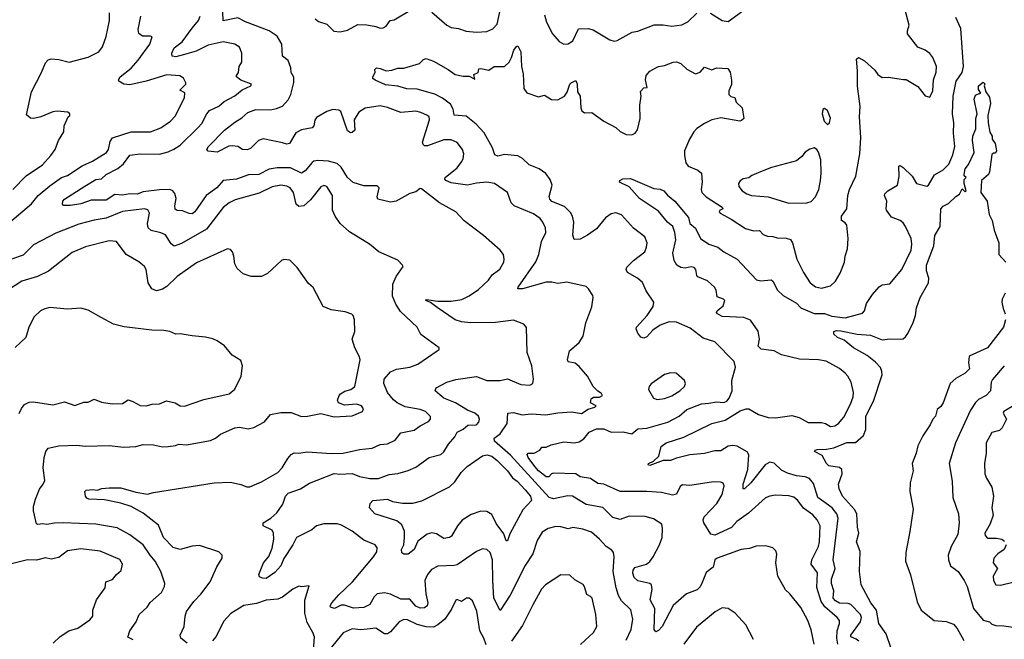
# Model space of a CAD drawing. Extents: x 1771496 to 1971148, y 471553 to 643630.
# Tile 32 of 256: x 1830712 to 1837359, y 517848 to 522031. Entities that reach past the tile are written whole.
import ezdxf

# ---------------------------------------------------------------- set-up
doc = ezdxf.new("R2010")
doc.units = 0

msp = doc.modelspace()

# ---------------------------------------------------------------- linework, layer by layer
at = {"layer": '0CON10XD'}
for points in [[(1830644.8, 520665.2), (1830791.5, 520788.5), (1830835.6, 520845), (1830915, 520910), (1830995, 520965.5), (1831035, 520979.6), (1831134.3, 521045), (1831203, 521077), (1831296.9, 521135), (1831311.2, 521155), (1831322, 521208), (1831337.3, 521232.7), (1831465, 521274.5), (1831595, 521274.5), (1831665, 521301.5), (1831730.8, 521345), (1831760.5, 521379.5), (1831825, 521503.3), (1831826.6, 521536.6), (1831793.3, 521555), (1831832.5, 521595), (1831834, 521605), (1831817, 521637), (1831791.7, 521651.7), (1831705, 521657.9), (1831565, 521615.5), (1831455, 521591.8), (1831415.4, 521595.4), (1831380, 521615), (1831378, 521625), (1831390, 521645), (1831465, 521703.1), (1831511.2, 521758.8), (1831590, 521865), (1831606.2, 521915), (1831595, 521920), (1831539.7, 521919.7), (1831516.9, 521936.9), (1831512.5, 521965), (1831528.8, 522055)], [(1830665, 520883.6), (1830755, 520976.9), (1830865, 521052.2), (1830922.9, 521115), (1830951.2, 521155), (1830973.8, 521215), (1831010, 521275), (1831012.5, 521315), (1831040, 521375), (1831050, 521385), (1831050, 521395), (1831036.4, 521406.4), (1830965, 521413.3), (1830935, 521410), (1830855, 521374.2), (1830805, 521363.8), (1830785, 521366.7), (1830758.3, 521388.3), (1830790.5, 521545), (1830859.5, 521675), (1830885, 521738.8), (1830905, 521760), (1830925, 521767.1), (1830975, 521763.1), (1831045, 521744.3), (1831175, 521778.1), (1831245, 521814.2), (1831271.7, 521848.3), (1831295, 521917.5), (1831317.8, 522025), (1831317.2, 522077.2)], [(1834805, 517842.5), (1834838.9, 517915), (1834851.9, 517985), (1834837.7, 518047.7), (1834775, 518107.5), (1834755, 518144), (1834737.7, 518195), (1834718.5, 518305), (1834725.6, 518405.6), (1834721.4, 518435), (1834709.6, 518449.6), (1834670, 518475), (1834625, 518524.2), (1834570.9, 518570.9), (1834512.2, 518592.2), (1834445, 518603.8), (1834415, 518594.4), (1834365, 518607.1), (1834331.3, 518608.7), (1834280, 518595), (1834239.3, 518570.7), (1834204.4, 518515), (1834175.6, 518425), (1834123.5, 518346.5), (1834023.6, 518145), (1833955, 518042.5), (1833913.6, 518125), (1833905.3, 518245), (1833904.5, 518385), (1833887.8, 518435), (1833866.2, 518455), (1833835, 518458.6), (1833795, 518440.8), (1833665, 518351.8), (1833645, 518346.2), (1833535, 518342.5), (1833491.5, 518318.5), (1833464.4, 518285), (1833446.5, 518245), (1833454.5, 518155), (1833467.5, 518095), (1833461.9, 518075), (1833445, 518060), (1833415, 518059.1), (1833385, 518072.4), (1833345, 518118.8), (1833285, 518119.5), (1833215, 518153.3), (1833175, 518161.1), (1833125, 518154.3), (1833105.7, 518135), (1833076, 518084), (1833035, 518062.2), (1832965, 518058.1), (1832905, 518079.4), (1832882.6, 518077.4), (1832836.4, 518056.4), (1832810, 518065), (1832806.7, 518075), (1832818.6, 518095), (1832865, 518147.8), (1832957.3, 518235), (1833101.1, 518405), (1833122.4, 518437.6), (1833125.7, 518465), (1833112, 518485), (1833035, 518517.5), (1832955, 518578.1), (1832885, 518618.9), (1832855, 518627.8), (1832765, 518628.6), (1832715.8, 518614.2), (1832683.6, 518586.4), (1832579.6, 518535), (1832555.3, 518485), (1832495, 518393.5), (1832475, 518344.5), (1832435, 518298.2), (1832375, 518258.8), (1832350.7, 518260.7), (1832330.7, 518270.7), (1832326.7, 518285), (1832357.5, 518365), (1832392.7, 518407.3), (1832416.6, 518463.4), (1832428.2, 518525), (1832425.4, 518565.4), (1832417.1, 518585), (1832355, 518613.1), (1832354.5, 518635), (1832407.1, 518665), (1832448.6, 518701.4), (1832489.1, 518760.9), (1832505.7, 518814.3), (1832523.3, 518835), (1832606.5, 518863.5), (1832668, 518902), (1832835, 518968.4), (1832873.5, 518963.5), (1832955, 518966.5), (1833005, 518946.7), (1833076.2, 518933.8), (1833135, 518933.6), (1833205, 518960.7), (1833265, 518967.6), (1833335, 518988.1), (1833385, 519010.5), (1833475, 519075.4), (1833555, 519096.4), (1833575, 519114.5), (1833606.7, 519165), (1833649.5, 519215), (1833665, 519247.1), (1833705, 519267.5), (1833737, 519293), (1833795, 519296.7), (1833811.8, 519315), (1833815.5, 519335), (1833808.9, 519355), (1833785, 519375.4), (1833735, 519395.4), (1833654.4, 519445), (1833575.6, 519475), (1833547.7, 519497.7), (1833516.7, 519525), (1833523.3, 519545), (1833595, 519584.4), (1833655, 519601.4), (1833795, 519622.2), (1833864.6, 519594.6), (1833955, 519596.2), (1834005, 519605.6), (1834095, 519568.6), (1834155, 519564), (1834176.1, 519573.9), (1834180, 519605), (1834168.9, 519695), (1834137.1, 519785), (1834132.2, 519952.2), (1834115, 519976.2), (1834045, 520003.3), (1833924.1, 519985.9), (1833756.4, 519983.6), (1833695, 519990.8), (1833652.5, 520005), (1833528.9, 520088.9), (1833485, 520120.8), (1833453.8, 520135), (1833457.5, 520142.5), (1833535, 520130), (1833625, 520130.9), (1833696.8, 520143.2), (1833745, 520166.5), (1833809.5, 520210.5), (1833877.4, 520272.6), (1833900.3, 520309.7), (1833952, 520348), (1833979.2, 520395), (1833982.5, 520415), (1833976.8, 520446.8), (1833955, 520476.2), (1833843.3, 520575), (1833712.3, 520672.3), (1833655, 520733.8), (1833545.4, 520795.4), (1833425, 520889.2), (1833415, 520890.8), (1833385, 520870), (1833345, 520858.5), (1833253.1, 520806.9), (1833215, 520799.5), (1833129.2, 520819.2), (1833125.7, 520835), (1833138.8, 520895), (1833125, 520908.8), (1833035, 520908.9), (1832962.7, 520932.7), (1832925, 520965.6), (1832882.7, 521035), (1832855, 521060.5), (1832795.3, 521075.3), (1832725, 521079.6), (1832696.7, 521075), (1832685, 521066.9), (1832638.6, 521011.4), (1832615, 520995.5), (1832540, 521030), (1832450.1, 521029.9), (1832395, 521022.1), (1832325, 520986.2), (1832256.6, 520983.4), (1832175, 520953.9), (1832085.2, 520944.7), (1832043.5, 520895), (1831970.8, 520845), (1831895, 520733.8), (1831875, 520721.4), (1831855, 520722.5), (1831811.7, 520741.7), (1831774, 520744), (1831761.2, 520751.2), (1831758.2, 520775), (1831767.2, 520825), (1831758.7, 520858.7), (1831745, 520874.6), (1831725, 520884), (1831655, 520882.1), (1831545, 520868.4), (1831505, 520854.1), (1831454.7, 520854.7), (1831405, 520847.2), (1831355, 520851.6), (1831295, 520813.2), (1831195, 520812.7), (1831125, 520788.5), (1831055, 520776), (1831007, 520777), (1831000, 520785), (1831004, 520805), (1831015, 520818.8), (1831152.2, 520907.8), (1831225, 520952.9), (1831265, 520956.9), (1831295, 520985.3), (1831374.2, 521025.8), (1831412.2, 521057.8), (1831455, 521115.6), (1831525, 521125.9), (1831655, 521122.9), (1831715, 521137.9), (1831753.3, 521156.7), (1831794.4, 521185), (1831915, 521300), (1831940.2, 521329.8), (1831974.7, 521395.3), (1831993, 521417), (1832055, 521446.5), (1832091.9, 521478.1), (1832165, 521516.7), (1832212.5, 521557.5), (1832272.5, 521585), (1832277.5, 521595), (1832205, 521622.9), (1832175.8, 521645), (1832175.7, 521655), (1832189.2, 521675), (1832192.5, 521715), (1832211.2, 521745), (1832210.8, 521805), (1832195.8, 521845), (1832165, 521866.9), (1832085, 521880.5), (1831985, 521859.6), (1831901.9, 521818.1), (1831823.8, 521795), (1831765, 521780), (1831740.8, 521785), (1831738.2, 521805), (1831755, 521840.6), (1831807.5, 521882.5), (1831876.6, 521973.4), (1831918.5, 522025), (1831931.1, 522055)], [(1834106.7, 520215), (1834075, 520214.2), (1834076, 520225), (1834195, 520397.5), (1834216.8, 520445), (1834235, 520533.8), (1834264.3, 520595), (1834261.4, 520625), (1834242.9, 520665), (1834225, 520688.6), (1834179.8, 520719.8), (1834050, 520775), (1834030, 520795), (1834004, 520865), (1833918, 520925), (1833864.6, 520934.6), (1833795, 520928.2), (1833735, 520913.1), (1833625, 520930.3), (1833589.4, 520945), (1833581.5, 520955), (1833583.6, 520965), (1833665, 521031.1), (1833695.8, 521074.2), (1833706.1, 521095), (1833708.9, 521125), (1833700.4, 521155), (1833665, 521202.5), (1833625, 521219.5), (1833575, 521219.6), (1833465, 521179.5), (1833445, 521178.9), (1833435, 521188), (1833430.8, 521205), (1833478.2, 521355), (1833475.6, 521375), (1833465.8, 521385), (1833420, 521405), (1833385, 521412.5), (1833284.7, 521404.7), (1833195, 521439.2), (1833145, 521450.4), (1833045, 521433.8), (1833002.2, 521407.8), (1832970.6, 521355), (1832973.8, 521285), (1832955, 521268.8), (1832945, 521266.7), (1832925, 521280), (1832880.6, 521410.6), (1832865, 521420), (1832825, 521424.2), (1832785, 521410.8), (1832715, 521370), (1832705, 521352.5), (1832697.5, 521315), (1832685, 521300), (1832613.5, 521286.5), (1832575, 521266.7), (1832533.8, 521196.2), (1832515, 521191.8), (1832485, 521199.5), (1832355, 521225.7), (1832323.8, 521215), (1832269.6, 521160.4), (1832248.2, 521151.8), (1832215, 521154.5), (1832185, 521175.5), (1832145, 521180.4), (1832122.9, 521177.1), (1832045, 521137.1), (1831985, 521143.8), (1831974.3, 521155), (1831986, 521175), (1832095, 521285.6), (1832165, 521340), (1832211.9, 521368.1), (1832252.9, 521405), (1832305, 521424.7), (1832405, 521422.5), (1832445, 521430.8), (1832485, 521447.1), (1832525, 521489.4), (1832541.1, 521525), (1832562.2, 521607.8), (1832562.5, 521642.5), (1832544.6, 521674.6), (1832543.1, 521705), (1832524.5, 521754.5), (1832485.6, 521785), (1832482.2, 521865), (1832450.3, 521920.3), (1832395, 521955.4), (1832235, 522017.3), (1832185, 522043.3), (1832085, 522024), (1832083.8, 522085)], [(1832706.1, 522036.1), (1832728.8, 522018.8), (1832785, 522001.1), (1832832.8, 521952.8), (1832875, 521948.9), (1832925, 521959.5), (1832995, 521998.2), (1833055.4, 521995.4), (1833115.6, 521985.6), (1833145, 521974.4), (1833165, 521976), (1833185, 521986.7), (1833213.3, 522025), (1833238.9, 522031.1), (1833345, 522094.2)], [(1833495, 522081.4), (1833594.3, 521995), (1833625, 521979.2), (1833675, 521972.3), (1833725, 521954.5), (1833795, 521947.5), (1833865, 521951.1), (1833905, 521968.6), (1833935, 522000), (1833958.2, 522105)], [(1834254.6, 522064.6), (1834266.9, 522015), (1834309.2, 521935), (1834354.5, 521884.5), (1834385, 521866.2), (1834415, 521868.6), (1834445, 521889.2), (1834485, 521968.8), (1834549.1, 521970.9), (1834583, 521963), (1834695, 521895.8), (1834725, 521886), (1834745, 521890.8), (1834845.8, 521945.8), (1834885, 521954.4), (1834995, 521995.6), (1835056.4, 521996.4), (1835115, 521988.5), (1835182.6, 521997.4), (1835223, 522017), (1835282.5, 522075)], [(1835376, 522076), (1835455, 522025.8), (1835495, 522018), (1835583.8, 522085)], [(1836250.2, 520319.8), (1836280, 520395), (1836284.5, 520435), (1836300, 520485), (1836305.5, 520555), (1836295.4, 520645), (1836285, 520658.9), (1836258.8, 520675), (1836258.8, 520705), (1836294.5, 520755), (1836302.5, 520845), (1836314.4, 520885), (1836357.1, 520975), (1836382.7, 521125), (1836390.4, 521235), (1836381.1, 521375), (1836385.3, 521445), (1836367, 521583), (1836367.5, 521685), (1836360, 521765), (1836375, 521776.7), (1836415, 521753.8), (1836485, 521690), (1836505, 521660), (1836535, 521640), (1836575, 521642), (1836678.3, 521628.3), (1836695, 521626.7), (1836775, 521580), (1836825, 521517.5), (1836855, 521507.5), (1836875, 521550), (1836881.4, 521625), (1836897.7, 521677.7), (1836900, 521715), (1836875.6, 521775.6), (1836855, 521803.8), (1836825, 521826), (1836775, 521846.7), (1836705.7, 521935.7), (1836704.2, 521955), (1836715.6, 521995), (1836687.3, 522105)], [(1836375.4, 517835), (1836359.1, 517849.1), (1836323.1, 517865), (1836323.6, 517875), (1836388.6, 517965), (1836394.7, 517995), (1836387.3, 518015), (1836322.1, 518082.1), (1836305, 518089.3), (1836245, 518091.8), (1836218, 518108), (1836203.1, 518125), (1836208.5, 518175), (1836192.5, 518225), (1836191.1, 518255), (1836217.3, 518325), (1836203.1, 518385), (1836238, 518665), (1836226.9, 518695), (1836196, 518736), (1836098.7, 518805), (1836070.3, 518900.3), (1836044, 518934), (1836015.3, 518945.3), (1835955, 518952.3), (1835895, 518969.6), (1835855, 518990.9), (1835805, 519038.1), (1835775, 519044.4), (1835743.4, 519026.6), (1835646.4, 518905), (1835605, 518862.9), (1835595, 518863.8), (1835595.5, 518895), (1835626.7, 518995), (1835633.1, 519093.1), (1835623, 519113), (1835555, 519152.5), (1835525, 519156.7), (1835495, 519151.2), (1835445, 519119.4), (1835405, 519120), (1835335, 519102.8), (1835235, 519092.7), (1835145, 519071.5), (1835104.5, 519055.5), (1835054.5, 519055.5), (1834965, 519022.5), (1834953.3, 519025), (1834956.7, 519035), (1834989.6, 519050.4), (1835025.5, 519084.5), (1835041.4, 519148.6), (1835075.9, 519174.1), (1835195, 519213.1), (1835385, 519305.4), (1835475, 519327.7), (1835575, 519390.8), (1835615, 519402.9), (1835635, 519403.5), (1835700, 519365), (1835765, 519346), (1835815, 519344.1), (1835925, 519358.8), (1835974.6, 519344.6), (1836035, 519310.6), (1836125, 519312.7), (1836151.2, 519305), (1836185, 519284.3), (1836215, 519289.4), (1836239.2, 519305), (1836275, 519348.1), (1836320.9, 519435), (1836338.9, 519485), (1836340, 519515), (1836324.4, 519585), (1836302.5, 519625), (1836283.8, 519645), (1836245, 519676), (1836155, 519726), (1836105, 519734.2), (1835975, 519740), (1835855, 519769.2), (1835805, 519796.2), (1835716.1, 519806.1), (1835696.4, 519826.4), (1835706.2, 519875), (1835697.3, 519927.3), (1835645, 520003.3), (1835599.5, 520019.5), (1835455, 520027.9), (1835421.4, 520045), (1835415.8, 520055), (1835420, 520065), (1835459.8, 520100.2), (1835472.9, 520135), (1835463.8, 520145), (1835420.8, 520160.8), (1835413.6, 520205), (1835401.1, 520225), (1835355, 520267.8), (1835290, 520295), (1835282.9, 520305), (1835275.7, 520345), (1835265, 520359.2), (1835245, 520363.1), (1835205, 520354.5), (1835175, 520357.5), (1835148.9, 520375), (1835130.4, 520405), (1835121.2, 520455), (1835140.4, 520545), (1835135.2, 520595), (1835120.3, 520635), (1835085, 520665.3), (1835025, 520738.2), (1834895.8, 520825), (1834825, 520903.8), (1834760, 520935), (1834763.6, 520946.4), (1834783.6, 520956.4), (1834835, 520960), (1834991.7, 520891.7), (1835035, 520886), (1835060, 520875), (1835085.5, 520845.5), (1835135, 520805.6), (1835226.7, 520695), (1835235.8, 520655), (1835275, 520624), (1835307.5, 520555), (1835364.3, 520515), (1835425, 520496.4), (1835465, 520463.1), (1835555, 520413.5), (1835685, 520275.7), (1835715, 520268.5), (1835785.6, 520275.6), (1835796.2, 520266.2), (1835826.9, 520205), (1835865, 520169.1), (1835955, 520116.6), (1835985.6, 520085), (1836075, 520047.8), (1836145, 520046.7), (1836195, 520030.6), (1836285, 520018.5), (1836401.2, 520048.8), (1836413.8, 520065), (1836428, 520115), (1836468, 520175), (1836513, 520227), (1836535, 520241.2), (1836585, 520248.8), (1836666.5, 520345), (1836729.3, 520475), (1836735.4, 520515), (1836730, 520555), (1836691.1, 520635), (1836675, 520659.2), (1836654.5, 520674.5), (1836597.5, 520697.5), (1836563.8, 520745), (1836560, 520755), (1836566, 520805), (1836550, 520845), (1836552, 520855), (1836572, 520875), (1836637.5, 520915), (1836648.3, 520971.7), (1836646.7, 521043.3), (1836655, 521046), (1836675, 521034), (1836735.5, 520975.5), (1836766.7, 520925), (1836835, 520907.5), (1836847.5, 520915), (1836886.4, 520983.6), (1836945, 521018.1), (1836984.5, 521055), (1837012, 521118), (1837024.7, 521175), (1837014.7, 521265), (1837017.6, 521335), (1837008.6, 521395), (1837012.6, 521515), (1837033.2, 521615), (1837074.6, 521675), (1837082.1, 521715), (1837065, 521971.2), (1837030.6, 522045)], [(1836235.2, 517815), (1836228.1, 517855), (1836230.7, 517905), (1836246.2, 517955), (1836245.5, 517975), (1836230.5, 517995), (1836146.4, 518066.4), (1836122.3, 518102.3), (1836092.7, 518197.3), (1836096.5, 518296.5), (1836055.5, 518355), (1836059.1, 518385), (1836104.6, 518475), (1836110.9, 518505), (1836114.7, 518614.7), (1836094.7, 518654.7), (1836065, 518688.2), (1836003.8, 518733.8), (1835965.3, 518785.3), (1835937.3, 518807.3), (1835905, 518816.4), (1835815, 518821.1), (1835775, 518815.5), (1835746.9, 518803.1), (1835630.9, 518699.2), (1835553, 518643), (1835516.4, 518603.6), (1835405, 518551.8), (1835378.4, 518558.4), (1835329.7, 518635), (1835324.6, 518655), (1835332.1, 518675), (1835416.8, 518765), (1835453.8, 518825), (1835468.1, 518885), (1835461.2, 518901.2), (1835445, 518909.2), (1835395, 518911.4), (1835235, 518886.4), (1835185, 518890), (1835170.5, 518879.5), (1835145, 518828), (1835117.8, 518822.2), (1835045, 518839.4), (1834945, 518846.7), (1834765, 518846.4), (1834655, 518896.5), (1834615, 518899.4), (1834564.6, 518934.6), (1834495, 518944.6), (1834465, 518965.5), (1834315, 518969.6), (1834300.8, 518965), (1834283.8, 518945), (1834265, 518944.6), (1834215, 518985.4), (1834189.4, 519015), (1834144.5, 519075), (1834138, 519095), (1834145, 519103.8), (1834185, 519104.2), (1834223.8, 519125), (1834237.5, 519145), (1834265, 519146.2), (1834299.1, 519160.9), (1834385, 519182.2), (1834455, 519175.3), (1834489.1, 519180.9), (1834519.2, 519200.8), (1834555, 519247.3), (1834605, 519270), (1834655, 519268.5), (1834705, 519246.7), (1834785, 519249.4), (1834845, 519234.4), (1834885, 519269.1), (1834945, 519273.6), (1835086.4, 519313.7), (1835164.7, 519355.3), (1835215, 519398.8), (1835315, 519438.7), (1835365, 519443.2), (1835415, 519450.9), (1835465, 519446.4), (1835485, 519456.7), (1835501.1, 519475), (1835520.8, 519525), (1835519.4, 519595), (1835544.3, 519685), (1835535, 519723.8), (1835405.3, 519855.3), (1835325, 519880.5), (1835238.1, 519948.1), (1835145, 519990), (1835095, 519991.5), (1835035, 519968.9), (1834986, 519935), (1834945, 519890), (1834925, 519882), (1834905, 519886.7), (1834884.1, 519914.1), (1834874.1, 519944.1), (1834876.7, 519955), (1834948.6, 520035), (1834987.5, 520095), (1834992.5, 520125), (1834940.7, 520200.7), (1834915, 520256.2), (1834883.3, 520285), (1834815, 520323.3), (1834806.2, 520345), (1834810.5, 520359.5), (1834856.2, 520405), (1834931.2, 520465), (1834944.2, 520495), (1834947.5, 520525), (1834932, 520565), (1834854.7, 520624.7), (1834775, 520714.4), (1834735, 520727.8), (1834705, 520719.4), (1834667.4, 520692.6), (1834605, 520619.2), (1834545, 520575.8), (1834495, 520550), (1834455, 520546.7), (1834445.5, 520575.5), (1834452.2, 520665), (1834443.6, 520703.6), (1834429.1, 520729.1), (1834389.1, 520769.1), (1834305, 520804.5), (1834289.8, 520819.8), (1834287, 520837), (1834306, 520915), (1834292, 520952), (1834263.1, 520993.1), (1834218, 521025), (1834151.5, 521051.5), (1834105, 521094.4), (1834075, 521111.1), (1833985, 521120), (1833939.2, 521110.8), (1833919.5, 521119.5), (1833903.8, 521165), (1833846.6, 521266.6), (1833794.2, 521325), (1833725, 521379.1), (1833645.7, 521385.7), (1833637.4, 521427.4), (1833620.9, 521460.8), (1833565, 521501.8), (1833515, 521529.2), (1833395, 521562.2), (1833325, 521564.6), (1833265, 521581.5), (1833181.4, 521591.4), (1833112.1, 521622.1), (1833096.7, 521635), (1833096.2, 521645), (1833112.5, 521675), (1833110, 521695), (1833120, 521705), (1833145, 521702), (1833185.6, 521685.6), (1833225, 521689.5), (1833265, 521704.6), (1833305, 521703.1), (1833411.2, 521735), (1833437.6, 521762.4), (1833455, 521768.6), (1833505, 521750.6), (1833605, 521694.3), (1833651.3, 521661.3), (1833705, 521649.4), (1833745, 521650), (1833785, 521630), (1833778.3, 521661.7), (1833806.4, 521673.6), (1833811.2, 521698.8), (1833825, 521701.2), (1833878.8, 521691.2), (1833914, 521716), (1833985, 521715.7), (1834016, 521744), (1834032.1, 521775), (1834046.7, 521825), (1834065, 521851.2), (1834075, 521853.8), (1834094.5, 521815), (1834098.5, 521715), (1834110.4, 521665), (1834115, 521567.5), (1834135, 521537.9), (1834215, 521510.6), (1834255, 521521.4), (1834301.7, 521491.7), (1834345, 521489.1), (1834390, 521515), (1834408, 521542), (1834425.8, 521595), (1834435, 521605.8), (1834465, 521620), (1834475.8, 521595.8), (1834476.7, 521545), (1834496.2, 521515), (1834500, 521435), (1834507.5, 521415), (1834525, 521403.3), (1834575, 521403.8), (1834655.9, 521345.9), (1834735, 521303.8), (1834765, 521276.2), (1834805, 521256.7), (1834845, 521253.3), (1834867.5, 521265), (1834881.7, 521288.3), (1834900, 521365), (1834898.8, 521455), (1834907.5, 521515), (1834903, 521547), (1834925, 521570), (1834947, 521573), (1834936.7, 521625), (1834940, 521655), (1834965, 521682.5), (1835005, 521706.2), (1835025, 521716.2), (1835065, 521721.2), (1835123.6, 521743.6), (1835145, 521745.8), (1835175, 521736.2), (1835216.4, 521696.4), (1835275, 521666.7), (1835305, 521676.2), (1835335, 521711.2), (1835385, 521692), (1835415, 521706.7), (1835491.7, 521701.7), (1835507, 521677), (1835516.4, 521623.6), (1835516.1, 521593.9), (1835498.3, 521551.7), (1835500, 521525), (1835513.3, 521513.3), (1835540, 521505), (1835547.5, 521475), (1835590, 521435), (1835600, 521365), (1835585, 521350), (1835573, 521347), (1835445, 521368), (1835385, 521354), (1835335, 521330.8), (1835283, 521297), (1835262.9, 521275), (1835234.4, 521225), (1835200, 521145), (1835198.5, 521115), (1835207.5, 521065), (1835225, 521041.9), (1835288.8, 521015), (1835315.5, 520995.5), (1835318.1, 520935), (1835312.2, 520885), (1835316.4, 520865), (1835345.4, 520835), (1835454, 520765), (1835458.8, 520755), (1835436.1, 520743.9), (1835434, 520735), (1835440.8, 520725), (1835514.2, 520685), (1835610.3, 520620.3), (1835665, 520605.7), (1835707, 520607), (1835731.7, 520581.7), (1835759.7, 520569.7), (1835795, 520568.1), (1835825, 520558.2), (1835886.2, 520556.2), (1835916.1, 520546.1), (1835929.5, 520525), (1835957.5, 520415), (1836001.9, 520325), (1836048.6, 520255), (1836085, 520228.1), (1836125, 520219.4), (1836185.5, 520234.5), (1836219.2, 520265), (1836250.2, 520319.8)], [(1836594.2, 517785), (1836561.9, 517885), (1836512.5, 517955), (1836495.4, 518045), (1836457.1, 518095), (1836392.9, 518215), (1836380.5, 518305), (1836385, 518440), (1836360.8, 518505), (1836376.5, 518565), (1836368, 518605), (1836363.5, 518695), (1836346.9, 518725), (1836265.3, 518815), (1836243.8, 518865), (1836238.9, 518895), (1836263.5, 518965), (1836262.5, 518995), (1836245, 519006.9), (1836175, 519020), (1836158.9, 519035), (1836128.5, 519088.5), (1836076.2, 519115), (1836082.5, 519125), (1836095, 519129.2), (1836158.3, 519131.7), (1836208.5, 519141.5), (1836295, 519176.2), (1836355, 519177.7), (1836408.8, 519225), (1836424.6, 519265), (1836424.6, 519355), (1836475.5, 519455), (1836533.4, 519633.4), (1836532.5, 519655), (1836522, 519682), (1836489.2, 519719.2), (1836433, 519763), (1836340.8, 519815), (1836278.3, 519868.3), (1836233.3, 519885), (1836207.5, 519907.5), (1836207.5, 519925), (1836225, 519932), (1836255, 519930.6), (1836365, 519907.8), (1836455, 519900.9), (1836535, 519870.9), (1836585, 519876.4), (1836655, 519874.4), (1836675, 519877.5), (1836690.7, 519889.3), (1836708.3, 519911.7), (1836743.8, 519986.2), (1836758.5, 520035), (1836765, 520086.7), (1836790.6, 520155), (1836847.1, 520255), (1836848.1, 520285), (1836834.3, 520335), (1836832.5, 520375), (1836883.1, 520505), (1836890, 520575), (1836926, 520635), (1836930.6, 520755), (1836945, 520771.4), (1836980.8, 520789.2), (1837031.7, 520838.3), (1837056.7, 520853.3), (1837075, 520890), (1837095, 520870), (1837100, 520875), (1837087.5, 520925), (1837088.3, 520951.7), (1837100, 520965), (1837087.5, 520977.5), (1837086.7, 520986.7), (1837093.5, 521025), (1837116, 521054), (1837154.5, 521135), (1837143.1, 521215), (1837147.1, 521245), (1837166, 521295), (1837166.9, 521365), (1837174.3, 521395), (1837156.2, 521495), (1837165, 521522.5), (1837178.3, 521528.3), (1837200, 521535), (1837185, 521560), (1837184.2, 521585), (1837215, 521610), (1837227, 521597), (1837223.3, 521585), (1837233.6, 521543.6), (1837258.8, 521508.8), (1837265.8, 521465.8), (1837246.9, 521385), (1837248.8, 521335), (1837261.2, 521271.2), (1837275.5, 521245.5), (1837277.5, 521225), (1837296, 521195), (1837306.2, 521145), (1837300, 521130), (1837285, 521130), (1837275, 521120), (1837259.2, 521005), (1837250.8, 520985), (1837205.6, 520945), (1837200.8, 520865), (1837242, 520805), (1837256.4, 520716.4), (1837277.5, 520675), (1837289.5, 520609.5), (1837322.5, 520525), (1837322.5, 520445), (1837368.1, 520395)], [(1836165, 521322.5), (1836177.5, 521335), (1836186.1, 521366.1), (1836165, 521417.5), (1836145, 521432.5), (1836133.3, 521425), (1836130, 521395), (1836143.3, 521345), (1836165, 521322.5)], [(1835905, 520792.2), (1836025, 520794.2), (1836055, 520804), (1836084.4, 520835.6), (1836106.9, 520885), (1836118.1, 520945), (1836123.1, 520995), (1836119.2, 521085), (1836105, 521137.5), (1836093.9, 521153.9), (1836075, 521166.7), (1836045, 521156.2), (1836015, 521136), (1835992.1, 521107.9), (1835955, 521079.2), (1835787.6, 521032.4), (1835713.3, 521005), (1835655, 520980), (1835635, 520962.5), (1835595, 520956.7), (1835575, 520942.5), (1835563.3, 520925), (1835566, 520905), (1835588, 520875), (1835620, 520855), (1835652.5, 520845), (1835765, 520834.4), (1835905, 520792.2)], [(1831842.7, 517822.7), (1831800.6, 517855), (1831795.7, 517875), (1831822.9, 517935), (1831828.1, 518005), (1831838.6, 518035), (1831887.1, 518102.9), (1831935, 518153.1), (1831997.8, 518235), (1832042.8, 518337.2), (1832078.8, 518395), (1832078.8, 518415), (1832055, 518438), (1831925, 518480.8), (1831875, 518476.7), (1831795.4, 518454.6), (1831747.7, 518467.7), (1831681.5, 518535), (1831648.5, 518618.5), (1831545, 518700.6), (1831465, 518743.9), (1831395, 518768.2), (1831285, 518788.9), (1831177.5, 518795), (1831165, 518801.2), (1831156.7, 518815), (1831152.5, 518845), (1831160, 518855), (1831205, 518858.8), (1831235, 518854), (1831265.9, 518865.9), (1831315, 518871.1), (1831395, 518870), (1831495, 518842.5), (1831575, 518828), (1831615, 518839.2), (1832025, 518904.3), (1832135, 518909.2), (1832204.2, 518894.2), (1832245, 518878), (1832265, 518878), (1832345, 518912), (1832454.4, 518975), (1832484.5, 519005), (1832497.7, 519027.7), (1832521.1, 519068.9), (1832545, 519095.6), (1832565, 519107.1), (1832594.2, 519104.2), (1832655, 519113.6), (1832815, 519101.8), (1832895, 519103.6), (1833005, 519130.4), (1833091.7, 519138.3), (1833145, 519164), (1833195, 519168.5), (1833246.8, 519193.2), (1833285, 519242.5), (1833375, 519259.4), (1833415, 519288.9), (1833471.3, 519318.7), (1833485.7, 519335), (1833485, 519352.5), (1833450.8, 519385), (1833415, 519398.8), (1833315, 519417.9), (1833260.8, 519445), (1833235, 519465.6), (1833194.5, 519515), (1833168.9, 519575), (1833171.4, 519605), (1833215.4, 519654.6), (1833255, 519671.5), (1833345, 519684.6), (1833399.2, 519705), (1833530, 519795), (1833542.5, 519805), (1833542.5, 519815), (1833420, 519905), (1833394, 519955), (1833281.9, 520061.9), (1833250, 520110), (1833229.2, 520165), (1833231.2, 520245), (1833252.3, 520297.7), (1833300, 520365), (1833296.7, 520375), (1833265, 520408), (1833136.7, 520465), (1833073.3, 520515), (1832938.7, 520598.7), (1832876, 520655), (1832842, 520705), (1832823.8, 520745), (1832824.2, 520845), (1832785, 520904), (1832765, 520910.8), (1832745, 520902), (1832675.7, 520815), (1832628.8, 520775), (1832595, 520769.2), (1832578.6, 520785), (1832560.5, 520865), (1832537.1, 520895), (1832515, 520906.2), (1832475, 520913.8), (1832416.5, 520903.5), (1832329.1, 520860.8), (1832165.4, 520814.6), (1832125, 520795.5), (1832085.9, 520764.1), (1831972.8, 520617.2), (1831805, 520519.2), (1831755, 520503.1), (1831735, 520518), (1831695, 520577.8), (1831665, 520592.5), (1831598.5, 520608.5), (1831579.2, 520625), (1831575.5, 520655.5), (1831587.5, 520725), (1831577.3, 520747.3), (1831553.6, 520753.6), (1831406.4, 520736.4), (1831295, 520691.5), (1831215, 520677.8), (1831110.4, 520649.6), (1830955, 520590.8), (1830805, 520510.5), (1830735, 520440.8), (1830655.7, 520415)], [(1831477.5, 517845), (1831442.5, 517862.5), (1831455.8, 517905), (1831497.5, 517965), (1831518, 518015), (1831571.2, 518065), (1831593.4, 518096.6), (1831668.6, 518165), (1831688.6, 518205), (1831690.6, 518225), (1831665.6, 518305), (1831626.9, 518375), (1831591.5, 518415), (1831545, 518485.6), (1831455, 518553.6), (1831369.8, 518599.8), (1831225, 518624.6), (1831004.6, 518634.6), (1830946.9, 518633.1), (1830895, 518622.9), (1830865, 518627.5), (1830835, 518622), (1830825, 518626.7), (1830804.6, 518714.6), (1830805.5, 518745), (1830817.5, 518795), (1830845, 518862.5), (1830871.2, 518895), (1830880.3, 518919.7), (1830870.9, 519005), (1830877.3, 519075), (1830888.5, 519115), (1830905, 519138), (1830975, 519154.3), (1831095, 519159.2), (1831155, 519151.9), (1831315, 519157.5), (1831414.3, 519145.7), (1831495, 519149.2), (1831545.9, 519164.1), (1831615, 519160), (1831675, 519147.5), (1831715, 519149.2), (1831764.2, 519155.8), (1831785, 519165.8), (1831838.3, 519161.7), (1831999.1, 519190.9), (1832033.3, 519205), (1832067.3, 519232.7), (1832163.2, 519276.8), (1832195, 519280.6), (1832255, 519268.6), (1832291.7, 519278.3), (1832365, 519316), (1832404.5, 519365.5), (1832475, 519380), (1832545, 519378.6), (1832615, 519352.5), (1832655, 519354.2), (1832745, 519372), (1832835, 519350.8), (1832955, 519357.5), (1833025, 519386.7), (1833032, 519405), (1833020, 519425), (1832985, 519435.4), (1832905, 519428.8), (1832863.9, 519443.9), (1832857, 519463), (1832867.5, 519495), (1832876.7, 519505), (1832906.9, 519523.1), (1832946.9, 519535), (1832973.3, 519555), (1833011.2, 519735), (1833006.7, 519755), (1832973.8, 519815), (1832956.2, 519875), (1832973.8, 519925), (1832971.2, 520005), (1832963.6, 520033.6), (1832953.6, 520043.6), (1832909.3, 520059.3), (1832815, 520073.3), (1832760, 520095), (1832693, 520223), (1832660.7, 520250.7), (1832585, 520357.5), (1832535, 520407.5), (1832495, 520412.5), (1832480, 520405), (1832385, 520317.5), (1832345, 520297.5), (1832275, 520296.7), (1832220, 520315), (1832180.7, 520350.7), (1832163, 520383), (1832157.5, 520435), (1832147.5, 520465), (1832135, 520480), (1832115, 520483.3), (1831905, 520390), (1831775, 520296.5), (1831705, 520230.6), (1831675, 520211.1), (1831635, 520200.9), (1831603.4, 520213.4), (1831579.5, 520255), (1831564.6, 520344.6), (1831554.6, 520364.6), (1831515, 520396.7), (1831431.4, 520445), (1831365, 520534.2), (1831315, 520538.5), (1831155, 520497.3), (1831065, 520460), (1830906.4, 520333.6), (1830832, 520298), (1830725, 520265.5), (1830635, 520207.8)], [(1836074.3, 517815), (1836055, 517912.5), (1836032.5, 517975), (1835985, 518063.3), (1835911.2, 518155), (1835881.9, 518181.9), (1835828.8, 518275), (1835816.7, 518365), (1835823.6, 518423.6), (1835816.2, 518446.2), (1835795, 518466.7), (1835748.6, 518478.6), (1835682.7, 518477.3), (1835639.1, 518460.9), (1835582.5, 518455), (1835420, 518395), (1835404.4, 518385), (1835393.2, 518335), (1835345, 518298.8), (1835319.4, 518230.6), (1835305, 518203.2), (1835285, 518182.3), (1835214, 518156), (1835123.5, 518076.5), (1835049.4, 517935), (1835025, 517908.6), (1835005, 517899.2), (1834994.6, 517915), (1835000, 518055), (1834968.2, 518115), (1834981.9, 518185), (1834977.5, 518215), (1834965.4, 518225.4), (1834883.7, 518243.7), (1834860.4, 518265), (1834850, 518295), (1834853.4, 518315), (1834865, 518333.6), (1834942.5, 518355), (1834965, 518373.3), (1834988.2, 518405), (1835031.1, 518485), (1835049.4, 518535), (1835052, 518595), (1835046.2, 518625), (1834991.2, 518661.2), (1834935, 518677.1), (1834825, 518679.5), (1834765, 518657.9), (1834715, 518670), (1834648.3, 518738.3), (1834535, 518758.4), (1834444, 518814), (1834413.1, 518816.9), (1834315, 518796.7), (1834285, 518806), (1834025, 519091.6), (1833917.3, 519185), (1833915.6, 519205), (1833955, 519235.8), (1834002.5, 519305), (1834006.2, 519373.8), (1834045, 519380), (1834102.7, 519362.7), (1834165, 519371.3), (1834263, 519363), (1834345, 519377.1), (1834436.1, 519383.9), (1834505, 519373.3), (1834548.9, 519401.1), (1834593.3, 519415), (1834603.8, 519425), (1834564.7, 519444.7), (1834568.5, 519471.5), (1834585, 519483.5), (1834625, 519482.9), (1834646.7, 519495), (1834638.3, 519508.3), (1834615, 519522.5), (1834583.8, 519553.8), (1834544.1, 519624.1), (1834489.1, 519689.1), (1834461.7, 519711.7), (1834415, 519722), (1834410, 519735), (1834423.6, 519796.4), (1834487.7, 519852.3), (1834515.6, 519895), (1834534.4, 519985), (1834575, 520092.5), (1834582.9, 520155), (1834579.7, 520169.7), (1834552.5, 520215), (1834535, 520230), (1834405, 520259.5), (1834345, 520250.6), (1834305, 520259.5), (1834265, 520260), (1834106.7, 520215)], [(1837363.8, 520185), (1837343.8, 520145), (1837341.2, 520125), (1837351.2, 520081.2), (1837364.2, 520045)], [(1830708.3, 519371.7), (1830723.6, 519406.4), (1830745, 519434), (1830775, 519448.6), (1830805, 519450.8), (1830935, 519430.6), (1831015, 519451.9), (1831085, 519427.1), (1831145, 519448.8), (1831175, 519448.8), (1831215, 519470), (1831265, 519449.5), (1831335, 519438.5), (1831405, 519440.4), (1831445, 519464.3), (1831475, 519454.5), (1831525, 519425.4), (1831565, 519424.6), (1831606.2, 519435), (1831655, 519438.5), (1831702.7, 519457.3), (1831761.2, 519445), (1831794.7, 519424.7), (1831825, 519421.1), (1831955, 519466.2), (1832126, 519505), (1832165, 519536), (1832206, 519625), (1832216.7, 519695), (1832205, 519730), (1832145, 519766.7), (1832095, 519828.8), (1832045, 519863.8), (1832015.8, 519875.8), (1831965, 519888), (1831875, 519896), (1831795, 519910.8), (1831765, 519908), (1831725, 519925.8), (1831685, 519932.5), (1831604.2, 519934.2), (1831417.3, 519957.3), (1831345.7, 519975.7), (1831261.4, 520021.4), (1831175, 520071.2), (1831125, 520084), (1831035, 520077.5), (1830915, 520087.1), (1830880.7, 520079.3), (1830852, 520065), (1830810, 520025), (1830774.3, 519955), (1830752, 519885), (1830681.8, 519818.2)], [(1837367.5, 520005), (1837354.2, 519955), (1837245, 519816), (1837120.8, 519759.2), (1837117.1, 519715), (1837124.2, 519675), (1837095, 519645.6), (1837030.2, 519609.8), (1836994, 519576), (1836946.3, 519443.7), (1836930.7, 519419.3), (1836905, 519400), (1836894.2, 519355), (1836875, 519333.8), (1836858.1, 519295), (1836808.9, 519221.1), (1836774.5, 519155), (1836763.8, 519105), (1836735.6, 519035), (1836742.7, 518985), (1836723.6, 518905), (1836721.5, 518845), (1836743.1, 518726.9), (1836720.6, 518575), (1836694.4, 518435), (1836691.1, 518375), (1836724.2, 518284.2), (1836770, 518100), (1836797.5, 518045), (1836885, 517974), (1836965, 517969.2), (1837015, 517950.8), (1837041.1, 517921.1), (1837085, 517840)], [(1837358.6, 519695), (1837278.2, 519601.8), (1837270.9, 519585), (1837264.4, 519525), (1837235, 519494.3), (1837183.8, 519466.2), (1837163.9, 519446.1), (1837131.1, 519395), (1837028.2, 519175), (1836985.7, 519034.3), (1837005.7, 518915), (1837010, 518805), (1837048.6, 518695), (1837052.9, 518635), (1837045.6, 518555), (1836999.2, 518475), (1836979.2, 518415), (1836980.8, 518385), (1836995, 518343.3), (1837046.2, 518305), (1837087.5, 518245), (1837106.9, 518205), (1837151.2, 518055), (1837215, 517976.5), (1837257.5, 517965), (1837275, 517950), (1837300.3, 517940.3), (1837355, 517938.9), (1837435, 517926.7)], [(1835015, 519467.1), (1835065, 519473.1), (1835115, 519491.9), (1835168, 519525), (1835200, 519555), (1835206, 519575), (1835198.8, 519595), (1835143.9, 519643.9), (1835105, 519648), (1835065, 519636), (1834975, 519573.8), (1834961.2, 519555), (1834956.2, 519535), (1834990, 519475), (1835015, 519467.1)], [(1837473.1, 519455), (1837356, 519385), (1837351.4, 519375), (1837374.3, 519335), (1837345, 519276.2), (1837325, 519258.6), (1837274.2, 519245), (1837235.7, 519175), (1837235.7, 519105), (1837225.6, 519035), (1837226.7, 518965), (1837238.2, 518935), (1837275, 518876.2), (1837285.7, 518815), (1837274.5, 518735), (1837282.5, 518685), (1837262.3, 518627.7), (1837227.1, 518565), (1837228.3, 518548.3), (1837245, 518531.4), (1837305, 518531.5), (1837342.5, 518525), (1837360.5, 518510.5)], [(1833305, 518422.5), (1833292.5, 518432.5), (1833290, 518455), (1833304.4, 518485.6), (1833310, 518535), (1833308.3, 518578.3), (1833290.7, 518620.7), (1833257.4, 518647.4), (1833108.8, 518695), (1833072.5, 518735), (1833076.7, 518765), (1833096.7, 518785), (1833195, 518793.8), (1833228.3, 518778.3), (1833295, 518766.9), (1833365, 518767.8), (1833426.6, 518783.4), (1833613.2, 518876.8), (1833649.1, 518910.9), (1833691.9, 518975), (1833731.4, 519015), (1833835, 519085.6), (1833865, 519093.3), (1833898.6, 519085), (1833935, 519055.5), (1834005.6, 518985), (1834037.9, 518937.9), (1834070.6, 518915), (1834125, 518858.1), (1834159.4, 518815), (1834165.7, 518785), (1834107.2, 518722.8), (1834020, 518560), (1834005, 518512), (1833995, 518512.9), (1833979.5, 518559.5), (1833929.1, 518629.1), (1833899.8, 518689.8), (1833865, 518711.9), (1833825, 518712.2), (1833760, 518690), (1833698.2, 518651.8), (1833666.8, 518613.2), (1833627.5, 518545), (1833613.3, 518535), (1833575, 518528.1), (1833525, 518559.2), (1833495, 518565.8), (1833462.4, 518557.6), (1833400, 518510), (1833375, 518453.8), (1833335, 518423.3), (1833305, 518422.5)], [(1831204.4, 518045), (1831229.2, 518115), (1831288.5, 518195), (1831292.5, 518235), (1831338.9, 518251.1), (1831364.4, 518285), (1831397.1, 518312.9), (1831404.6, 518355), (1831387.1, 518387.1), (1831255, 518443.8), (1831125, 518459.5), (1831035, 518445.6), (1830975, 518400), (1830925, 518390), (1830885, 518398.8), (1830825, 518382.5), (1830765, 518383.5), (1830555, 518332.7)], [(1837370.6, 518485), (1837357.8, 518455), (1837315.2, 518424.8), (1837287.8, 518395), (1837283.3, 518365), (1837311.9, 518325), (1837282.5, 518275), (1837285.5, 518245.5), (1837301.2, 518215), (1837333.1, 518213.1), (1837415, 518233.1)], [(1834498.1, 517811.9), (1834584.2, 517895), (1834607.1, 517935), (1834601.4, 518015), (1834575.5, 518125.5), (1834565, 518138), (1834539.4, 518149.4), (1834525, 518203.3), (1834515, 518218.8), (1834460.3, 518250.3), (1834425, 518281.4), (1834365, 518284.4), (1834260.8, 518215), (1834234, 518186), (1834175, 518080), (1834105, 517942), (1834030.8, 517835)], [(1832690.8, 517715), (1832702.5, 517865), (1832691.5, 517895), (1832652.2, 517962.2), (1832637.5, 518025), (1832637.4, 518112.6), (1832665, 518210), (1832615, 518203.3), (1832595, 518207.5), (1832555, 518187.5), (1832486.6, 518133.4), (1832455, 518119.1), (1832375, 518112.3), (1832309.6, 518090.4), (1832225, 518076.4), (1832137.1, 518022.9), (1832088.9, 517971.1), (1832035, 517865.8), (1832012.6, 517837.4)], [(1833861.7, 517811.7), (1833845.8, 517855), (1833818, 517905), (1833798.7, 518038.7), (1833767.8, 518107.8), (1833745, 518126.2), (1833727.5, 518125), (1833695, 518103.3), (1833665, 518116.7), (1833655, 518112.5), (1833627.8, 518052.2), (1833581.9, 517985), (1833534.7, 517945.3), (1833505, 517930.4), (1833455, 517931.8), (1833395, 517948.9), (1833328.8, 517978.8), (1833305, 517981.5), (1833272.5, 517965), (1833215, 517897.5), (1833195, 517884.3), (1833175, 517884.4), (1833115, 517922.7), (1833057.3, 517917.3), (1833015, 517912.2), (1832955, 517919.2), (1832895, 517892.2), (1832805, 517782.5)], [(1835665, 517846.7), (1835614, 517945), (1835541.2, 518025), (1835495, 518056), (1835455, 518060), (1835405.7, 518034.3), (1835281.1, 517928.9), (1835195.7, 517815)], [(1830937.7, 517822.3), (1830985, 517868), (1831043.7, 517906.3), (1831105, 517922.9), (1831185, 517979.2), (1831204.3, 518005), (1831204.4, 518045)]]:
    msp.add_lwpolyline(points, dxfattribs=at)

doc.saveas('drawing.dxf')
